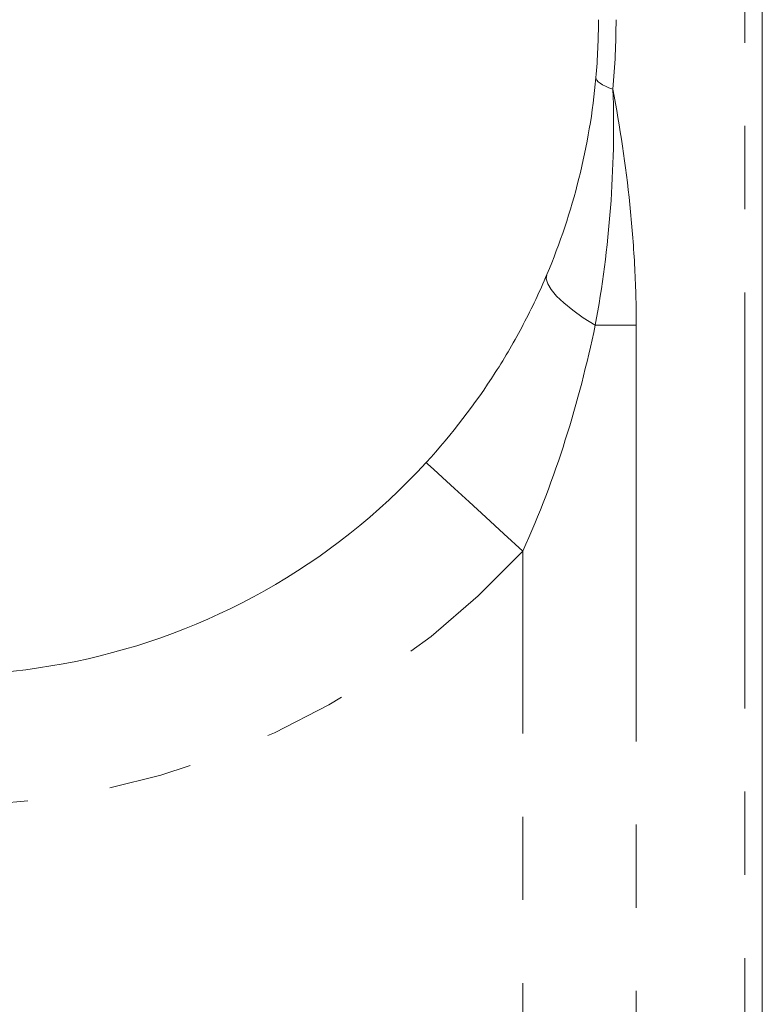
# Model space of a CAD drawing. Header units: millimetres. Extents: x -17 to 394, y -269 to 387.
# Tile 6 of 28: x 34 to 45, y 167 to 182. Entities that reach past the tile are written whole.
import ezdxf

# ---------------------------------------------------------------- set-up
doc = ezdxf.new("R2010")
doc.units = ezdxf.units.MM
doc.linetypes.add('PHANTOM', pattern=[12.7, 6.35, -1.27, 1.27, -1.27, 1.27, -1.27])

msp = doc.modelspace()

# ---------------------------------------------------------------- linework, layer by layer
at = {"color": 8, "linetype": 'PHANTOM', "lineweight": 0}
for p, q in [((45.224, 145.639), (45.224, 221.999)), ((43.569, 176.886), (42.943, 176.886)), ((43.569, 176.886), (43.569, 145.256)), ((41.837, 145.256), (41.837, 173.441))]:
    msp.add_line(p, q, dxfattribs=at)
at = {"color": 7, "linetype": 'Continuous', "lineweight": 15}
msp.add_line((45.492, 155.999), (45.492, 221.999), dxfattribs=at)
at = {"color": 8, "linetype": 'PHANTOM', "lineweight": 0, "flags": 128}
for points in [[(42.953, 180.666), (42.956, 180.646), (42.967, 180.625), (42.987, 180.603), (43.016, 180.581), (43.053, 180.558), (43.098, 180.536), (43.152, 180.513), (43.213, 180.489)], [(42.206, 177.663), (42.196, 177.597), (42.217, 177.519), (42.269, 177.431), (42.351, 177.333), (42.462, 177.228), (42.599, 177.117), (42.76, 177.002), (42.943, 176.886)], [(40.363, 174.793), (40.391, 174.767), (40.475, 174.69), (40.612, 174.565), (40.795, 174.397), (41.018, 174.192), (41.273, 173.958), (41.55, 173.705), (41.837, 173.441)]]:
    msp.add_lwpolyline(points, dxfattribs=at)
at = {"color": 7, "linetype": 'Continuous', "lineweight": 15}
for start, end in [(354.9272, 0), (245.8611, 317.4857)]:
    msp.add_arc((32.992, 181.55), 10, start, end, dxfattribs=at)
at = {"color": 8, "linetype": 'PHANTOM', "lineweight": 0}
for centre, start, end in [((31.26, 181.55), 354.9272, 0), ((32.992, 181.55), 245.8611, 317.4857)]:
    msp.add_arc(centre, 12, start, end, dxfattribs=at)
at = {"color": 7, "linetype": 'Continuous', "lineweight": 15}
for points, knots in [([(42.206, 177.663), (42.405, 178.136), (42.568, 178.625), (42.819, 179.627), (42.906, 180.141), (42.953, 180.666)], [0, 0, 0, 0, 0.5, 0.5, 1, 1, 1, 1]), ([(40.363, 174.793), (40.762, 175.228), (41.111, 175.685), (41.571, 176.404), (41.714, 176.65), (41.977, 177.151), (42.097, 177.405), (42.206, 177.663)], [0, 0, 0, 0, 0.5, 0.5, 0.75, 0.75, 1, 1, 1, 1])]:
    msp.add_open_spline(points, degree=3, knots=knots, dxfattribs=at)
at = {"color": 8, "linetype": 'PHANTOM', "lineweight": 0}
for points, knots in [([(43.213, 180.489), (43.234, 179.883), (43.221, 179.28), (43.13, 178.078), (43.052, 177.481), (42.943, 176.886)], [0, 0, 0, 0, 0.5, 0.5, 1, 1, 1, 1]), ([(43.569, 176.886), (43.569, 177.197), (43.56, 177.508), (43.526, 178.125), (43.502, 178.429), (43.408, 179.329), (43.32, 179.915), (43.213, 180.489)], [0, 0, 0, 0, 0.25, 0.25, 0.5, 0.5, 1, 1, 1, 1]), ([(42.943, 176.886), (42.818, 176.296), (42.668, 175.711), (42.304, 174.561), (42.091, 173.995), (41.837, 173.441)], [0, 0, 0, 0, 0.5, 0.5, 1, 1, 1, 1])]:
    msp.add_open_spline(points, degree=3, knots=knots, dxfattribs=at)

doc.saveas('drawing.dxf')
